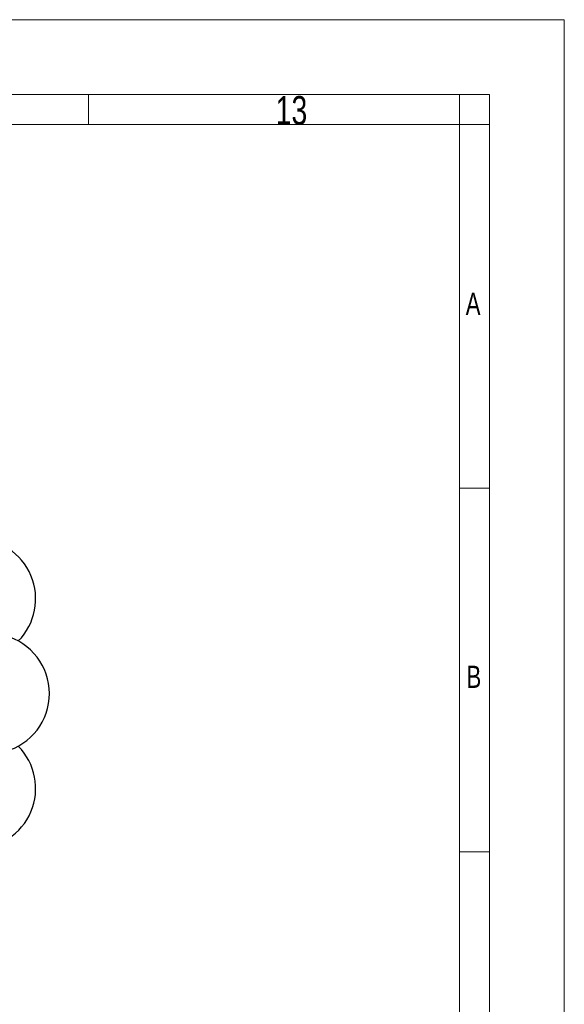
# Model space of a CAD drawing. Header units: millimetres. Extents: x 0 to 841, y 0 to 1189.
# Tile 19 of 19: x 750 to 841, y 1025 to 1189. Entities that reach past the tile are written whole.
import ezdxf

# ---------------------------------------------------------------- set-up
doc = ezdxf.new("R2010")
doc.units = ezdxf.units.MM
doc.linetypes.add('SLD-Solido', pattern=[0])
doc.styles.add('SLDTEXTSTYLE2', font='ARIALN.TTF', dxfattribs={"width": 0.87})

msp = doc.modelspace()

# ---------------------------------------------------------------- linework, layer by layer
at = {"color": 7, "linetype": 'SLD-Solido', "lineweight": 18}
for p, q in [((0, 1189), (841, 1189)), ((841, 0), (841, 1189)), ((12.5, 1176.5), (828.5, 1176.5)), ((761.5, 1171.5), (761.5, 1176.5)), ((823.5, 1171.5), (823.5, 1176.5)), ((828.5, 12.5), (828.5, 1176.5)), ((17.5, 1171.5), (823.5, 1171.5)), ((823.5, 1171.5), (828.5, 1171.5)), ((823.5, 17.5), (823.5, 1171.5)), ((823.5, 1110.76), (828.5, 1110.76)), ((823.5, 1050.02), (828.5, 1050.02))]:
    msp.add_line(p, q, dxfattribs=at)
at = {"color": 7, "linetype": 'SLD-Solido', "lineweight": 25}
for centre, start, end in [((742.7, 1092.28), 315.2056, 90.6133), ((745.01, 1076.45), 284.8153, 75.1847), ((742.7, 1060.62), 269.3867, 44.7944)]:
    msp.add_arc(centre, 10, start, end, dxfattribs=at)

# ---------------------------------------------------------------- texts
at = {"color": 7, "linetype": 'Continuous', "lineweight": 0, "attachment_point": 2, "style": 'SLDTEXTSTYLE2'}
for s, insert, char_height in [('13', (795.43, 1176.25), 4.763), ('A', (825.77, 1143.4), 3.7), ('B', (825.9, 1081.1), 3.7)]:
    msp.add_mtext(s, dxfattribs=dict(at, insert=insert, char_height=char_height))

doc.saveas('drawing.dxf')
